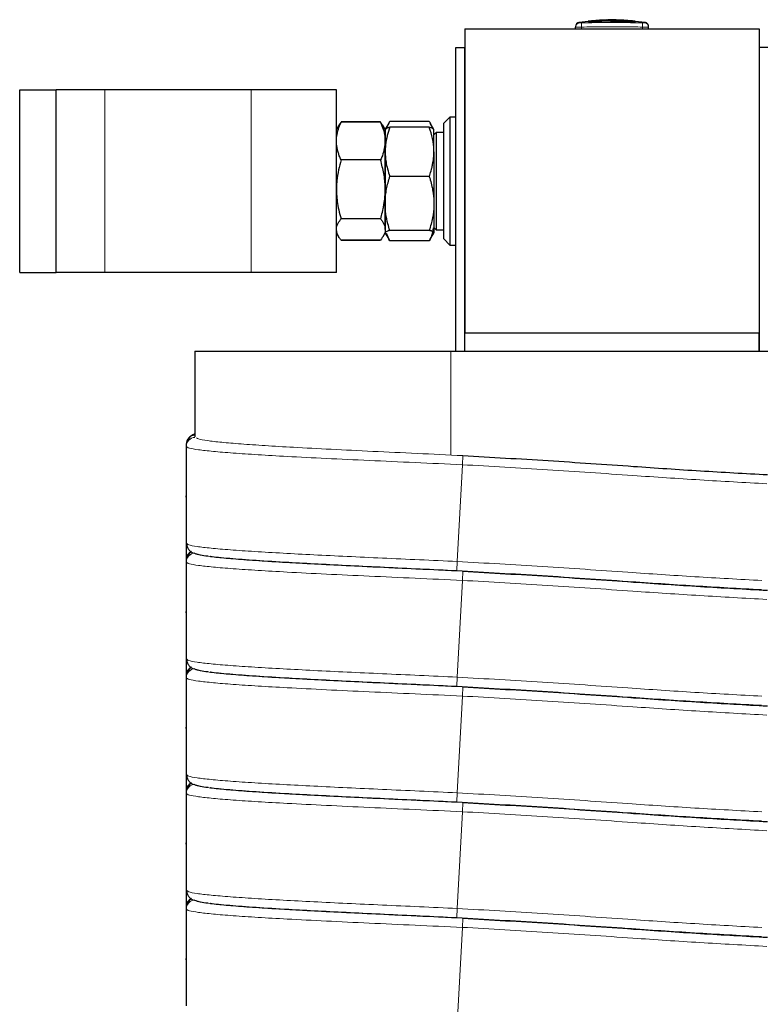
# Model space of a CAD drawing. Header units: millimetres. Extents: x 5 to 418, y 2 to 292.
# Tile 39 of 43: x 177 to 208, y 202 to 243. Entities that reach past the tile are written whole.
import ezdxf

# ---------------------------------------------------------------- set-up
doc = ezdxf.new("R2010")
doc.units = ezdxf.units.MM

msp = doc.modelspace()

# ---------------------------------------------------------------- linework, layer by layer
at = {"color": 7, "linetype": 'Continuous', "lineweight": 25}
for p, q in [((200.6504, 242.7664), (200.2545, 242.7355)), ((200.867, 242.8023), (200.6373, 242.7883)), ((201.1824, 242.7771), (200.6492, 242.7552)), ((200.6492, 242.7712), (201.1824, 242.7771)), ((200.6492, 242.7712), (200.6492, 242.7662)), ((200.6492, 242.7381), (200.6492, 242.7331)), ((201.3891, 242.842), (201.1008, 242.8285)), ((201.1008, 242.8285), (201.1008, 242.8289)), ((201.3891, 242.842), (201.3891, 242.842)), ((201.7828, 242.8437), (201.7828, 242.8437)), ((202.1015, 242.8308), (201.7828, 242.8437)), ((202.1015, 242.8312), (202.1015, 242.8308)), ((202.5643, 242.7923), (202.2559, 242.8098)), ((202.9835, 242.7355), (202.5512, 242.7692)), ((202.5525, 242.7736), (202.5525, 242.7686)), ((202.5525, 242.7391), (202.5525, 242.7341)), ((195.5815, 242.467), (195.5815, 229.967)), ((195.5815, 242.467), (207.6565, 242.467)), ((200.119, 242.467), (200.119, 242.545)), ((203.119, 242.467), (203.119, 242.545)), ((207.6565, 242.467), (207.6565, 229.967)), ((195.2065, 241.7045), (195.5815, 241.7045)), ((195.2065, 229.2295), (195.2065, 241.7045)), ((195.5815, 229.2295), (195.5815, 241.7045)), ((208.0315, 241.7045), (207.6565, 241.7045)), ((207.6565, 241.7045), (207.6565, 229.2295)), ((177.3065, 239.967), (178.8065, 239.967)), ((177.3065, 232.467), (177.3065, 239.967)), ((178.8065, 232.467), (178.8065, 239.967)), ((180.8065, 239.967), (178.8065, 239.967)), ((186.8065, 239.967), (180.8065, 239.967)), ((190.3065, 239.967), (186.8065, 239.967)), ((190.3065, 232.467), (190.3065, 239.967)), ((192.1167, 238.6506), (190.4963, 238.6506)), ((192.1167, 238.6389), (190.4963, 238.6389)), ((192.2148, 238.4895), (192.1167, 238.6389)), ((192.4543, 238.598), (192.3101, 238.3483)), ((194.1167, 238.6668), (192.4963, 238.6668)), ((194.3065, 238.342), (194.1581, 238.5989)), ((194.9565, 238.842), (194.7065, 238.592)), ((194.7065, 233.842), (194.7065, 238.592)), ((195.2065, 238.842), (194.9565, 238.842)), ((194.9565, 238.842), (194.9565, 233.592)), ((190.3928, 238.4916), (190.3065, 238.342)), ((192.2197, 238.4923), (192.2019, 238.5232)), ((192.3065, 238.342), (192.2197, 238.4923)), ((192.3101, 238.3483), (192.3065, 238.342)), ((192.3065, 237.4176), (192.3065, 238.342)), ((192.3065, 238.342), (192.3065, 237.8628)), ((194.1167, 238.4299), (192.4963, 238.4299)), ((194.3065, 237.4176), (194.3065, 238.3389)), ((194.4065, 238.217), (194.3065, 238.117)), ((194.7065, 238.217), (194.4065, 238.217)), ((194.4065, 238.2114), (194.4065, 238.217)), ((194.4065, 234.217), (194.4065, 238.2114)), ((192.3065, 237.8628), (192.3065, 235.8757)), ((192.3065, 235.2989), (192.3065, 237.4176)), ((194.3065, 237.4176), (194.3065, 235.2989)), ((192.1167, 237.0867), (190.4963, 237.0867)), ((194.1167, 236.4054), (192.4963, 236.4054)), ((192.3065, 235.8757), (192.3065, 234.2299)), ((192.3065, 234.2299), (192.3065, 235.2989)), ((194.3065, 235.2989), (194.3065, 234.0983)), ((192.1167, 234.6648), (190.4963, 234.6648)), ((192.3065, 234.2299), (192.3065, 234.092)), ((194.1167, 234.1925), (192.4963, 234.1925)), ((194.3065, 234.317), (194.4065, 234.217)), ((194.4065, 234.217), (194.7065, 234.217)), ((190.3065, 234.092), (190.3928, 233.9424)), ((192.1167, 233.7951), (190.4963, 233.7951)), ((192.1167, 233.7834), (190.4963, 233.7834)), ((192.2197, 233.9417), (192.3065, 234.092)), ((192.3065, 234.092), (192.3101, 234.0857)), ((192.3101, 234.0857), (192.4547, 233.8352)), ((192.4963, 233.7672), (192.4577, 233.8369)), ((194.1167, 233.7672), (192.4963, 233.7672)), ((194.1527, 233.8368), (194.1167, 233.7672)), ((194.1575, 233.834), (194.3028, 234.0857)), ((194.3028, 234.0857), (194.3065, 234.092)), ((194.3033, 234.0865), (194.3065, 234.0983)), ((194.7065, 233.842), (194.9565, 233.592)), ((194.9565, 233.592), (195.2065, 233.592)), ((177.3065, 232.467), (178.8065, 232.467)), ((180.8065, 232.467), (178.8065, 232.467)), ((186.8065, 232.467), (180.8065, 232.467)), ((190.3065, 232.467), (186.8065, 232.467)), ((195.5815, 229.2295), (195.5815, 229.967)), ((207.6565, 229.967), (195.5815, 229.967)), ((207.6565, 229.2295), (207.6565, 229.967)), ((184.494, 229.2295), (184.494, 225.7113)), ((184.494, 229.2295), (194.994, 229.2295)), ((194.994, 229.2295), (208.244, 229.2295)), ((184.1405, 225.3411), (184.1415, 223.3556)), ((184.1413, 225.4157), (184.1413, 225.3872)), ((184.1415, 223.3795), (184.1405, 221.4179)), ((184.1405, 223.2411), (184.141, 222.3295)), ((184.1413, 223.3157), (184.1413, 223.2571)), ((184.1415, 223.3646), (184.1415, 223.3332)), ((184.1415, 223.3332), (184.1415, 223.3332)), ((184.1415, 221.2795), (184.1412, 220.7066)), ((184.1414, 221.4019), (184.1415, 221.2556)), ((184.1415, 221.2332), (184.1414, 220.7079)), ((184.1415, 221.2951), (184.1415, 221.2944)), ((184.1415, 221.2646), (184.1415, 221.2332)), ((184.1453, 221.3434), (184.1789, 221.3218)), ((184.1405, 220.5911), (184.1415, 218.6056)), ((184.1413, 220.6657), (184.1413, 220.6372)), ((184.1408, 219.9545), (184.1405, 219.3179)), ((184.1415, 218.6295), (184.1405, 216.6679)), ((184.1405, 218.4911), (184.141, 217.5795)), ((184.1413, 218.5657), (184.1413, 218.5071)), ((184.1415, 218.6146), (184.1415, 218.5832)), ((184.1415, 218.5832), (184.1415, 218.5832)), ((184.1415, 216.5295), (184.1412, 215.9566)), ((184.1414, 216.6519), (184.1415, 216.5056)), ((184.1415, 216.4832), (184.1414, 215.9579)), ((184.1415, 216.5451), (184.1415, 216.5444)), ((184.1415, 216.5146), (184.1415, 216.4832)), ((184.1453, 216.5934), (184.1789, 216.5718)), ((184.1405, 215.8411), (184.1415, 213.8556)), ((184.1413, 215.9157), (184.1413, 215.8872)), ((184.1408, 215.2045), (184.1405, 214.5679)), ((184.1415, 213.8795), (184.1405, 211.9179)), ((184.1405, 213.7411), (184.141, 212.8295)), ((184.1413, 213.8157), (184.1413, 213.7571)), ((184.1415, 213.8646), (184.1415, 213.8332)), ((184.1415, 213.8332), (184.1415, 213.8332)), ((184.1414, 211.9019), (184.1415, 211.7556)), ((184.1415, 211.7795), (184.1412, 211.2066)), ((184.1415, 211.7332), (184.1414, 211.2079)), ((184.1415, 211.7951), (184.1415, 211.7944)), ((184.1415, 211.7646), (184.1415, 211.7332)), ((184.1453, 211.8434), (184.1789, 211.8218)), ((184.1405, 211.0911), (184.1415, 209.1056)), ((184.1413, 211.1657), (184.1413, 211.1372)), ((184.1408, 210.4545), (184.1405, 209.8179)), ((184.1415, 209.1295), (184.1405, 207.1679)), ((184.1413, 209.0657), (184.1413, 209.0071)), ((184.1415, 209.1146), (184.1415, 209.0832)), ((184.1415, 209.0832), (184.1415, 209.0832)), ((184.1405, 208.9911), (184.141, 208.0795)), ((184.1414, 207.1519), (184.1415, 207.0056)), ((184.1415, 207.0451), (184.1415, 207.0444)), ((184.1453, 207.0934), (184.1789, 207.0718)), ((184.1415, 207.0295), (184.1412, 206.4566)), ((184.1415, 206.9832), (184.1414, 206.4579)), ((184.1415, 207.0146), (184.1415, 206.9832)), ((184.1405, 206.3411), (184.1415, 204.3556)), ((184.1413, 206.4157), (184.1413, 206.3872)), ((184.1408, 205.7045), (184.1405, 205.0679)), ((184.1415, 204.3795), (184.1405, 202.4179)), ((184.1405, 204.2411), (184.141, 203.3295)), ((184.1413, 204.3157), (184.1413, 204.2571)), ((184.1415, 204.3646), (184.1415, 204.3332)), ((184.1415, 204.3332), (184.1415, 204.3332))]:
    msp.add_line(p, q, dxfattribs=at)
at = {"color": 7, "linetype": 'Continuous', "lineweight": 18}
for p, q in [((200.3669, 242.7199), (200.369, 242.545)), ((202.871, 242.7199), (202.869, 242.545)), ((200.369, 242.467), (200.369, 242.545)), ((202.869, 242.467), (202.869, 242.545)), ((180.8065, 232.467), (180.8065, 239.967)), ((186.8065, 232.467), (186.8065, 239.967)), ((194.3065, 238.1117), (194.4065, 238.2114)), ((194.7065, 238.2114), (194.4065, 238.2114)), ((194.994, 229.2295), (194.994, 224.9698)), ((184.1415, 225.4131), (184.1413, 225.3918)), ((184.1413, 225.3416), (184.1415, 225.3205)), ((184.1415, 225.4131), (184.1415, 225.3764)), ((184.1415, 225.3205), (184.1415, 223.3332)), ((195.492, 224.9445), (195.4725, 224.57)), ((195.4725, 224.57), (195.2654, 220.5954)), ((184.1415, 223.3131), (184.1424, 223.3393)), ((184.1416, 223.2919), (184.1415, 223.3131)), ((184.1415, 223.2205), (184.1416, 223.2417)), ((184.1415, 221.2332), (184.1415, 221.4019)), ((184.1415, 220.6631), (184.1413, 220.6418)), ((184.1413, 220.5916), (184.1415, 220.5705)), ((184.1415, 220.6631), (184.1415, 220.6264)), ((184.1415, 220.5705), (184.1415, 218.5832)), ((195.2654, 220.5954), (195.2459, 220.2209)), ((195.492, 220.1945), (195.4725, 219.82)), ((195.4725, 219.82), (195.2654, 215.8454)), ((184.1415, 218.5631), (184.1424, 218.5893)), ((184.1416, 218.5419), (184.1415, 218.5631)), ((184.1415, 218.4705), (184.1416, 218.4917)), ((184.1415, 216.4832), (184.1415, 216.6519)), ((184.1415, 215.9131), (184.1413, 215.8918)), ((184.1413, 215.8416), (184.1415, 215.8205)), ((184.1415, 215.9131), (184.1415, 215.8764)), ((184.1415, 215.8205), (184.1415, 213.8332)), ((195.2654, 215.8454), (195.2459, 215.4709)), ((195.492, 215.4445), (195.4725, 215.07)), ((195.4725, 215.07), (195.2654, 211.0954)), ((184.1415, 213.8131), (184.1424, 213.8393)), ((184.1416, 213.7919), (184.1415, 213.8131)), ((184.1415, 213.7205), (184.1416, 213.7417)), ((184.1415, 211.7332), (184.1415, 211.9019)), ((184.1415, 211.1631), (184.1413, 211.1418)), ((184.1413, 211.0916), (184.1415, 211.0705)), ((184.1415, 211.1631), (184.1415, 211.1264)), ((195.2654, 211.0954), (195.2459, 210.7209)), ((184.1415, 211.0705), (184.1415, 209.0832)), ((195.492, 210.6945), (195.4725, 210.32)), ((195.4725, 210.32), (195.2654, 206.3454)), ((184.1415, 209.0631), (184.1424, 209.0893)), ((184.1416, 209.0419), (184.1415, 209.0631)), ((184.1415, 208.9705), (184.1416, 208.9917)), ((184.1415, 206.9832), (184.1415, 207.1519)), ((184.1415, 206.4131), (184.1413, 206.3918)), ((184.1413, 206.3416), (184.1415, 206.3205)), ((184.1415, 206.4131), (184.1415, 206.3764)), ((184.1415, 206.3205), (184.1415, 204.3332)), ((195.2654, 206.3454), (195.2459, 205.9709)), ((195.492, 205.9445), (195.4725, 205.57)), ((195.4725, 205.57), (195.2654, 201.5954)), ((184.1415, 204.3131), (184.1424, 204.3393)), ((184.1416, 204.2919), (184.1415, 204.3131)), ((184.1415, 204.2205), (184.1416, 204.2417))]:
    msp.add_line(p, q, dxfattribs=at)
at = {"color": 7, "linetype": 'Continuous', "lineweight": 25}
for centre, radius, start, end in [((200.294, 242.5643), 0.175, 97.64254, 180), ((202.944, 242.5643), 0.175, 360, 82.37279), ((184.5162, 225.4128), 0.3747, 93.39954, 179.96271), ((184.5159, 220.663), 0.3745, 115.61039, 179.98098), ((184.5159, 215.913), 0.3745, 115.61039, 179.98098), ((184.5159, 211.163), 0.3745, 115.61039, 179.98098), ((184.5159, 206.413), 0.3745, 115.61039, 179.98098)]:
    msp.add_arc(centre, radius, start, end, dxfattribs=at)
at = {"color": 7, "linetype": 'Continuous', "lineweight": 18}
for centre, radius, start, end in [((200.294, 242.545), 0.175, 90.98968, 179.99794), ((202.944, 242.545), 0.175, 0.00206, 89.00957), ((184.5162, 225.3203), 0.3747, 92.38567, 179.96224), ((184.5162, 220.5703), 0.3747, 92.38567, 179.96224), ((184.5162, 215.8203), 0.3747, 92.38567, 179.96224), ((184.5162, 211.0703), 0.3747, 92.38567, 179.96224), ((184.5162, 206.3203), 0.3747, 92.38567, 179.96224)]:
    msp.add_arc(centre, radius, start, end, dxfattribs=at)
for points, knots in [([(200.2706, 242.7377), (200.2706, 242.7377), (200.2688, 242.7392), (200.2752, 242.7348), (200.2857, 242.7249), (200.2909, 242.7199)], [0, 0, 0, 0, 0.0000731, 0.5000173, 1, 1, 1, 1]), ([(200.2909, 242.7199), (200.2914, 242.7199), (200.2925, 242.7197), (200.3017, 242.7196), (200.3189, 242.7196), (200.3415, 242.7197), (200.3584, 242.7199), (200.3669, 242.7199)], [0, 0, 0, 0, 0.140567, 0.3553278, 0.5708439, 0.7860438, 1, 1, 1, 1]), ([(200.3669, 242.7199), (200.509, 242.7214), (200.7932, 242.7245), (201.2195, 242.727), (201.6459, 242.7277), (202.1965, 242.7266), (202.6048, 242.7226), (202.871, 242.7199)], [0, 0, 0, 0, 0.1702473, 0.3404988, 0.5107709, 0.6810498, 1, 1, 1, 1]), ([(202.871, 242.7199), (202.8766, 242.7199), (202.8906, 242.7197), (202.9118, 242.7196), (202.931, 242.7196), (202.9442, 242.7197), (202.9461, 242.7199), (202.947, 242.72)], [0, 0, 0, 0, 0.1406569, 0.3555038, 0.5710329, 0.7861716, 1, 1, 1, 1]), ([(202.947, 242.72), (202.9527, 242.7252), (202.964, 242.7357), (202.9662, 242.737), (202.9673, 242.7377)], [0, 0, 0, 0, 0.5000514, 1, 1, 1, 1]), ([(200.369, 242.545), (200.3409, 242.5449), (200.2847, 242.5447), (200.2097, 242.5446), (200.1532, 242.5447), (200.1232, 242.5448), (200.1202, 242.5449), (200.119, 242.545)], [0, 0, 0, 0, 0.2146728, 0.4293525, 0.6440267, 0.8586958, 1, 1, 1, 1]), ([(202.869, 242.545), (202.6032, 242.5476), (202.0536, 242.5532), (201.2202, 242.5534), (200.6527, 242.5478), (200.369, 242.545)], [0, 0, 0, 0, 0.3189779, 0.6594764, 1, 1, 1, 1]), ([(203.119, 242.545), (203.1188, 242.545), (203.1185, 242.5449), (203.1157, 242.5449), (203.1114, 242.5448), (203.1058, 242.5448), (203.0985, 242.5447), (203.0894, 242.5447), (203.0773, 242.5447), (203.0648, 242.5446), (203.0481, 242.5446), (203.0274, 242.5446), (203.0045, 242.5447), (202.9801, 242.5447), (202.9542, 242.5447), (202.929, 242.5448), (202.9058, 242.5449), (202.8875, 242.5449), (202.8736, 242.545), (202.869, 242.545)], [0, 0, 0, 0, 0.0528733, 0.1062408, 0.1602565, 0.2147856, 0.2511247, 0.3176962, 0.3750399, 0.429571, 0.4792784, 0.5696611, 0.6442907, 0.693997, 0.7843777, 0.8590055, 0.8940722, 0.9645547, 1, 1, 1, 1]), ([(184.5635, 225.671), (184.5839, 225.6563), (184.6357, 225.6188), (184.9837, 225.5589), (185.5631, 225.4913), (186.3641, 225.4232), (187.3535, 225.3543), (188.5862, 225.2811), (190.0651, 225.2034), (191.7828, 225.1188), (193.6094, 225.0336), (194.8641, 224.9742), (195.492, 224.9445)], [0, 0, 0, 0, 0.0625761, 0.1587727, 0.2555759, 0.3516437, 0.4484784, 0.5446093, 0.6584908, 0.7718414, 0.8858068, 1, 1, 1, 1]), ([(184.1415, 225.3205), (184.1695, 225.2977), (184.2255, 225.2522), (184.6147, 225.1844), (185.215, 225.1169), (186.0396, 225.0487), (187.0606, 224.9798), (188.3333, 224.9066), (189.8611, 224.8289), (191.6364, 224.7443), (193.525, 224.6591), (194.8229, 224.5998), (195.4725, 224.57)], [0, 0, 0, 0, 0.0933482, 0.1863841, 0.2800126, 0.3729257, 0.4665838, 0.5595554, 0.6697017, 0.7793311, 0.8895556, 1, 1, 1, 1]), ([(195.4725, 224.57), (196.6396, 224.5043), (198.9739, 224.3728), (202.2223, 224.1439), (205.2213, 223.9407), (207.0555, 223.8393), (207.9725, 223.7886)], [0, 0, 0, 0, 0.2799993, 0.5600001, 0.7799993, 1, 1, 1, 1]), ([(184.1789, 221.3218), (184.193, 221.307), (184.2288, 221.2696), (184.5575, 221.2098), (185.1258, 221.1422), (185.9248, 221.0741), (186.9215, 221.0052), (188.0791, 220.9374), (189.3583, 220.8707), (190.7266, 220.8038), (192.1856, 220.7354), (193.7071, 220.6675), (194.7461, 220.6195), (195.2654, 220.5954)], [0, 0, 0, 0, 0.0623875, 0.1585682, 0.2553736, 0.3514392, 0.4482751, 0.5444014, 0.6354524, 0.7264738, 0.817137, 0.9086004, 1, 1, 1, 1]), ([(184.6153, 220.8946), (184.6251, 220.8887), (184.6723, 220.86), (184.9892, 220.8089), (185.5616, 220.7413), (186.3645, 220.6732), (187.3534, 220.6043), (188.5862, 220.5311), (190.0651, 220.4534), (191.7828, 220.3688), (193.6094, 220.2836), (194.8641, 220.2242), (195.492, 220.1945)], [0, 0, 0, 0, 0.0262267, 0.1261534, 0.2267103, 0.3265032, 0.4270928, 0.5269511, 0.6452485, 0.7629944, 0.8813789, 1, 1, 1, 1]), ([(184.1415, 220.5705), (184.1695, 220.5477), (184.2255, 220.5022), (184.6147, 220.4344), (185.215, 220.3669), (186.0396, 220.2987), (187.0606, 220.2298), (188.3333, 220.1566), (189.8611, 220.0789), (191.6364, 219.9943), (193.525, 219.9091), (194.8229, 219.8498), (195.4725, 219.82)], [0, 0, 0, 0, 0.0933482, 0.1863841, 0.2800126, 0.3729257, 0.4665838, 0.5595554, 0.6697017, 0.7793311, 0.8895556, 1, 1, 1, 1]), ([(195.2654, 220.5954), (196.4325, 220.5297), (198.7668, 220.3982), (202.0151, 220.1693), (205.0142, 219.9661), (206.8483, 219.8647), (207.7654, 219.8139)], [0, 0, 0, 0, 0.2799993, 0.5600001, 0.7799993, 1, 1, 1, 1]), ([(195.4725, 219.82), (196.6396, 219.7543), (198.9739, 219.6228), (202.2223, 219.3939), (205.2213, 219.1907), (207.0555, 219.0893), (207.9725, 219.0386)], [0, 0, 0, 0, 0.2799995, 0.5600001, 0.7799992, 1, 1, 1, 1]), ([(184.1789, 216.5718), (184.193, 216.557), (184.2288, 216.5196), (184.5575, 216.4598), (185.1258, 216.3922), (185.9248, 216.3241), (186.9215, 216.2552), (188.0791, 216.1874), (189.3583, 216.1207), (190.7266, 216.0538), (192.1856, 215.9854), (193.7071, 215.9175), (194.7461, 215.8695), (195.2654, 215.8454)], [0, 0, 0, 0, 0.0623875, 0.1585682, 0.2553736, 0.3514392, 0.4482751, 0.5444014, 0.6354524, 0.7264738, 0.817137, 0.9086004, 1, 1, 1, 1]), ([(184.6153, 216.1446), (184.6251, 216.1387), (184.6723, 216.11), (184.9892, 216.0589), (185.5616, 215.9913), (186.3645, 215.9232), (187.3534, 215.8543), (188.5862, 215.7811), (190.0651, 215.7034), (191.7828, 215.6188), (193.6094, 215.5336), (194.8641, 215.4742), (195.492, 215.4445)], [0, 0, 0, 0, 0.0262267, 0.1261534, 0.2267103, 0.3265032, 0.4270928, 0.5269511, 0.6452485, 0.7629944, 0.8813789, 1, 1, 1, 1]), ([(184.1415, 215.8205), (184.1695, 215.7977), (184.2255, 215.7522), (184.6147, 215.6844), (185.215, 215.6169), (186.0396, 215.5487), (187.0606, 215.4798), (188.3333, 215.4066), (189.8611, 215.3289), (191.6364, 215.2443), (193.525, 215.1591), (194.8229, 215.0998), (195.4725, 215.07)], [0, 0, 0, 0, 0.0933482, 0.1863841, 0.2800126, 0.3729257, 0.4665838, 0.5595554, 0.6697017, 0.7793311, 0.8895556, 1, 1, 1, 1]), ([(195.2654, 215.8454), (196.4325, 215.7797), (198.7668, 215.6482), (202.0151, 215.4193), (205.0142, 215.2161), (206.8483, 215.1147), (207.7654, 215.0639)], [0, 0, 0, 0, 0.2799995, 0.5600001, 0.7799992, 1, 1, 1, 1]), ([(195.4725, 215.07), (196.6396, 215.0043), (198.9739, 214.8728), (202.2223, 214.6439), (205.2213, 214.4407), (207.0555, 214.3393), (207.9725, 214.2886)], [0, 0, 0, 0, 0.2799995, 0.5600001, 0.7799992, 1, 1, 1, 1]), ([(184.1789, 211.8218), (184.193, 211.807), (184.2288, 211.7696), (184.5575, 211.7098), (185.1258, 211.6422), (185.9248, 211.5741), (186.9215, 211.5052), (188.0791, 211.4374), (189.3583, 211.3707), (190.7266, 211.3038), (192.1856, 211.2354), (193.7071, 211.1675), (194.7461, 211.1195), (195.2654, 211.0954)], [0, 0, 0, 0, 0.0623875, 0.1585682, 0.2553736, 0.3514392, 0.4482751, 0.5444014, 0.6354524, 0.7264738, 0.817137, 0.9086004, 1, 1, 1, 1]), ([(184.6153, 211.3946), (184.6251, 211.3887), (184.6723, 211.36), (184.9892, 211.3089), (185.5616, 211.2413), (186.3645, 211.1732), (187.3534, 211.1043), (188.5862, 211.0311), (190.0651, 210.9534), (191.7828, 210.8688), (193.6094, 210.7836), (194.8641, 210.7242), (195.492, 210.6945)], [0, 0, 0, 0, 0.0262267, 0.1261534, 0.2267103, 0.3265032, 0.4270928, 0.5269511, 0.6452485, 0.7629944, 0.8813789, 1, 1, 1, 1]), ([(195.2654, 211.0954), (196.4325, 211.0297), (198.7668, 210.8982), (202.0151, 210.6693), (205.0142, 210.4661), (206.8483, 210.3647), (207.7654, 210.3139)], [0, 0, 0, 0, 0.2799995, 0.5600001, 0.7799992, 1, 1, 1, 1]), ([(184.1415, 211.0705), (184.1695, 211.0477), (184.2255, 211.0022), (184.6147, 210.9344), (185.215, 210.8669), (186.0396, 210.7987), (187.0606, 210.7298), (188.3333, 210.6566), (189.8611, 210.5789), (191.6364, 210.4943), (193.525, 210.4091), (194.8229, 210.3498), (195.4725, 210.32)], [0, 0, 0, 0, 0.0933482, 0.1863841, 0.2800126, 0.3729257, 0.4665838, 0.5595554, 0.6697017, 0.7793311, 0.8895556, 1, 1, 1, 1]), ([(195.4725, 210.32), (196.6396, 210.2543), (198.9739, 210.1228), (202.2223, 209.8939), (205.2213, 209.6907), (207.0555, 209.5893), (207.9725, 209.5386)], [0, 0, 0, 0, 0.2799995, 0.5600001, 0.7799992, 1, 1, 1, 1]), ([(184.1789, 207.0718), (184.193, 207.057), (184.2288, 207.0196), (184.5575, 206.9598), (185.1258, 206.8922), (185.9248, 206.8241), (186.9215, 206.7552), (188.0791, 206.6874), (189.3583, 206.6207), (190.7266, 206.5538), (192.1856, 206.4854), (193.7071, 206.4175), (194.7461, 206.3695), (195.2654, 206.3454)], [0, 0, 0, 0, 0.0623875, 0.1585682, 0.2553736, 0.3514392, 0.4482751, 0.5444014, 0.6354524, 0.7264738, 0.817137, 0.9086004, 1, 1, 1, 1]), ([(184.6153, 206.6446), (184.6251, 206.6387), (184.6723, 206.61), (184.9892, 206.5589), (185.5616, 206.4913), (186.3645, 206.4232), (187.3534, 206.3543), (188.5862, 206.2811), (190.0651, 206.2034), (191.7828, 206.1188), (193.6094, 206.0336), (194.8641, 205.9742), (195.492, 205.9445)], [0, 0, 0, 0, 0.0262267, 0.1261534, 0.2267103, 0.3265032, 0.4270928, 0.5269511, 0.6452485, 0.7629944, 0.8813789, 1, 1, 1, 1]), ([(184.1415, 206.3205), (184.1695, 206.2977), (184.2255, 206.2522), (184.6147, 206.1844), (185.215, 206.1169), (186.0396, 206.0487), (187.0606, 205.9798), (188.3333, 205.9066), (189.8611, 205.8289), (191.6364, 205.7443), (193.525, 205.6591), (194.8229, 205.5998), (195.4725, 205.57)], [0, 0, 0, 0, 0.0933482, 0.1863841, 0.2800126, 0.3729257, 0.4665838, 0.5595554, 0.6697017, 0.7793311, 0.8895556, 1, 1, 1, 1]), ([(195.2654, 206.3454), (196.4325, 206.2797), (198.7668, 206.1482), (202.0151, 205.9193), (205.0142, 205.7161), (206.8483, 205.6147), (207.7654, 205.5639)], [0, 0, 0, 0, 0.2799995, 0.5600001, 0.7799992, 1, 1, 1, 1]), ([(195.4725, 205.57), (196.6397, 205.5043), (198.9739, 205.3728), (202.2223, 205.1439), (205.2213, 204.9407), (207.0555, 204.8393), (207.9725, 204.7886)], [0, 0, 0, 0, 0.27999987, 0.56000075, 0.77999985, 1, 1, 1, 1])]:
    msp.add_open_spline(points, degree=3, knots=knots, dxfattribs=at)
at = {"color": 7, "linetype": 'Continuous', "lineweight": 25}
for points, knots in [([(200.6492, 242.7381), (200.9095, 242.7437), (201.3568, 242.7532), (201.9914, 242.7513), (202.3655, 242.7431), (202.5525, 242.7391)], [0, 0, 0, 0, 0.4103219, 0.7051227, 1, 1, 1, 1]), ([(202.5525, 242.7341), (202.2924, 242.7394), (201.8451, 242.7485), (201.2105, 242.7458), (200.8363, 242.7374), (200.6492, 242.7331)], [0, 0, 0, 0, 0.4100689, 0.7049967, 1, 1, 1, 1]), ([(202.4612, 242.7952), (202.3314, 242.8055), (202.0716, 242.8262), (201.73, 242.8359), (201.4376, 242.8339), (201.1945, 242.8253), (200.9514, 242.8106), (200.7896, 242.7961), (200.7087, 242.7889)], [0, 0, 0, 0, 0.2225338, 0.4454272, 0.583824, 0.722329, 0.8611249, 1, 1, 1, 1]), ([(200.7994, 242.7917), (200.834, 242.7948), (200.9333, 242.8037), (201.0979, 242.8147), (201.293, 242.8242), (201.5043, 242.8299), (201.7316, 242.8299), (201.945, 242.8248), (202.0771, 242.817), (202.1284, 242.8141)], [0, 0, 0, 0, 0.0782164, 0.2249435, 0.3718374, 0.5187996, 0.7014731, 0.8842915, 1, 1, 1, 1]), ([(201.7824, 242.8366), (201.7218, 242.8416), (201.5909, 242.8526), (201.46, 242.8405), (201.3896, 242.834)], [0, 0, 0, 0, 0.4620973, 1, 1, 1, 1]), ([(201.5578, 242.7829), (201.6406, 242.7855), (201.8062, 242.7908), (202.0549, 242.7919), (202.3038, 242.7873), (202.4696, 242.7782), (202.5525, 242.7736)], [0, 0, 0, 0, 0.2497455, 0.4995706, 0.7497151, 1, 1, 1, 1]), ([(202.5525, 242.7571), (202.3869, 242.765), (202.0555, 242.7807), (201.7237, 242.7822), (201.5578, 242.7829)], [0, 0, 0, 0, 0.4998112, 1, 1, 1, 1]), ([(202.5525, 242.7686), (202.4698, 242.7731), (202.3043, 242.782), (202.0328, 242.7882), (201.8441, 242.7835), (201.7383, 242.7808)], [0, 0, 0, 0, 0.3050412, 0.610256, 1, 1, 1, 1]), ([(190.3065, 237.8628), (190.3091, 237.9275), (190.3157, 238.0906), (190.3759, 238.3513), (190.456, 238.5427), (190.4963, 238.6389)], [0, 0, 0, 0, 0.2463482, 0.6211415, 1, 1, 1, 1]), ([(190.4963, 238.6389), (190.4676, 238.6039), (190.4273, 238.5547), (190.4033, 238.5042), (190.3964, 238.4896)], [0, 0, 0, 0, 0.7107402, 1, 1, 1, 1]), ([(192.1167, 238.6389), (192.1931, 238.4461), (192.2945, 238.1902), (192.3041, 237.9275), (192.3065, 237.8628)], [0, 0, 0, 0, 0.7534206, 1, 1, 1, 1]), ([(192.4963, 238.6668), (192.4697, 238.6222), (192.4164, 238.5328), (192.3641, 238.4276), (192.3514, 238.3666), (192.3483, 238.3518)], [0, 0, 0, 0, 0.4302397, 0.8619154, 1, 1, 1, 1]), ([(194.2596, 238.3649), (194.2484, 238.4018), (194.2175, 238.5039), (194.156, 238.6033), (194.1167, 238.6668)], [0, 0, 0, 0, 0.3608231, 1, 1, 1, 1]), ([(192.4963, 238.4299), (192.4596, 238.3172), (192.3826, 238.0804), (192.3263, 237.7731), (192.308, 237.5476), (192.3068, 237.4502), (192.3065, 237.4176)], [0, 0, 0, 0, 0.3406399, 0.7154728, 0.9049952, 1, 1, 1, 1]), ([(192.4963, 238.4299), (192.4834, 238.4264), (192.4575, 238.4194), (192.425, 238.4093), (192.3972, 238.3998), (192.374, 238.3908), (192.3539, 238.3818), (192.337, 238.3727), (192.3235, 238.3635), (192.3138, 238.3543), (192.3076, 238.345), (192.3068, 238.3388), (192.3065, 238.3357)], [0, 0, 0, 0, 0.1146287, 0.2293253, 0.324881, 0.4204924, 0.5162924, 0.6121654, 0.7088848, 0.8056954, 0.9027962, 1, 1, 1, 1]), ([(194.3065, 237.4176), (194.3062, 237.4416), (194.3045, 237.6237), (194.263, 237.9663), (194.1657, 238.2747), (194.1167, 238.4299)], [0, 0, 0, 0, 0.0700881, 0.5318474, 1, 1, 1, 1]), ([(194.3065, 238.3357), (194.2836, 238.3603), (194.254, 238.3922), (194.1423, 238.4229), (194.1167, 238.4299)], [0, 0, 0, 0, 0.7702918, 1, 1, 1, 1]), ([(190.4963, 237.0867), (190.4834, 237.1156), (190.4575, 237.1736), (190.425, 237.2564), (190.3972, 237.3348), (190.374, 237.4088), (190.3539, 237.4832), (190.337, 237.5582), (190.3235, 237.6337), (190.3138, 237.7098), (190.3076, 237.7862), (190.3068, 237.8372), (190.3065, 237.8628)], [0, 0, 0, 0, 0.1146287, 0.2293253, 0.324881, 0.4204924, 0.5162924, 0.6121654, 0.7088848, 0.8056954, 0.9027962, 1, 1, 1, 1]), ([(192.3065, 237.8628), (192.2836, 237.6603), (192.254, 237.3976), (192.1423, 237.1447), (192.1167, 237.0867)], [0, 0, 0, 0, 0.7702918, 1, 1, 1, 1]), ([(192.3065, 237.4176), (192.3067, 237.3936), (192.3072, 237.3351), (192.3142, 237.1976), (192.3387, 236.9876), (192.3975, 236.7073), (192.4622, 236.5094), (192.4963, 236.4054)], [0, 0, 0, 0, 0.07005595, 0.17079719, 0.40189453, 0.68546307, 1, 1, 1, 1]), ([(194.1167, 236.4054), (194.1289, 236.4411), (194.169, 236.5587), (194.2161, 236.7244), (194.2641, 236.9396), (194.2907, 237.1155), (194.3045, 237.2877), (194.3058, 237.3742), (194.3065, 237.4176)], [0, 0, 0, 0, 0.1083922, 0.3565547, 0.4964753, 0.7472653, 0.8733072, 1, 1, 1, 1]), ([(190.4963, 237.0867), (190.4596, 236.9518), (190.3826, 236.6685), (190.3263, 236.3009), (190.308, 236.0312), (190.3068, 235.9146), (190.3065, 235.8757)], [0, 0, 0, 0, 0.3406399, 0.7154728, 0.9049952, 1, 1, 1, 1]), ([(192.3065, 235.8757), (192.3062, 235.9044), (192.3045, 236.1222), (192.263, 236.5321), (192.1657, 236.9009), (192.1167, 237.0867)], [0, 0, 0, 0, 0.0700881, 0.5318474, 1, 1, 1, 1]), ([(192.3065, 235.2989), (192.3067, 235.3251), (192.3072, 235.3945), (192.3149, 235.5503), (192.3389, 235.7662), (192.3884, 236.0237), (192.4436, 236.2365), (192.4831, 236.3631), (192.4963, 236.4054)], [0, 0, 0, 0, 0.0700515, 0.1852681, 0.4164756, 0.6490077, 0.8826119, 1, 1, 1, 1]), ([(194.1167, 236.4054), (194.1306, 236.3607), (194.1724, 236.2264), (194.2304, 235.9994), (194.2725, 235.7689), (194.2941, 235.5823), (194.3045, 235.4409), (194.3058, 235.3463), (194.3065, 235.2989)], [0, 0, 0, 0, 0.1239593, 0.3723907, 0.6217583, 0.747267, 0.8735218, 1, 1, 1, 1]), ([(190.3065, 235.8757), (190.3067, 235.847), (190.3072, 235.777), (190.3142, 235.6124), (190.3387, 235.3613), (190.3975, 235.026), (190.4622, 234.7893), (190.4963, 234.6648)], [0, 0, 0, 0, 0.070056, 0.1707972, 0.4018945, 0.6854631, 1, 1, 1, 1]), ([(192.1167, 234.6648), (192.1289, 234.7075), (192.169, 234.8482), (192.2161, 235.0464), (192.2641, 235.3039), (192.2907, 235.5143), (192.3045, 235.7202), (192.3058, 235.8238), (192.3065, 235.8757)], [0, 0, 0, 0, 0.10839223, 0.35655473, 0.49647534, 0.74726526, 0.87330715, 1, 1, 1, 1]), ([(192.4963, 234.1925), (192.4693, 234.2818), (192.4017, 234.5061), (192.3244, 234.8752), (192.3125, 235.157), (192.3065, 235.2989)], [0, 0, 0, 0, 0.2473251, 0.6210778, 1, 1, 1, 1]), ([(194.3065, 235.2989), (194.3062, 235.2727), (194.3045, 235.0737), (194.263, 234.6992), (194.1657, 234.3621), (194.1167, 234.1925)], [0, 0, 0, 0, 0.0700881, 0.5318474, 1, 1, 1, 1]), ([(190.3065, 234.2299), (190.3067, 234.2402), (190.3072, 234.2675), (190.3149, 234.3287), (190.3389, 234.4136), (190.3884, 234.5148), (190.4436, 234.5984), (190.4831, 234.6481), (190.4963, 234.6648)], [0, 0, 0, 0, 0.0700515, 0.1852681, 0.4164756, 0.6490077, 0.8826119, 1, 1, 1, 1]), ([(192.1167, 234.6648), (192.1306, 234.6472), (192.1724, 234.5945), (192.2304, 234.5052), (192.2725, 234.4147), (192.2941, 234.3413), (192.3045, 234.2857), (192.3058, 234.2486), (192.3065, 234.2299)], [0, 0, 0, 0, 0.1239593, 0.3723907, 0.6217583, 0.747267, 0.8735218, 1, 1, 1, 1]), ([(190.4963, 233.7951), (190.4693, 233.8302), (190.4017, 233.9184), (190.3244, 234.0634), (190.3125, 234.1742), (190.3065, 234.2299)], [0, 0, 0, 0, 0.2473251, 0.6210778, 1, 1, 1, 1]), ([(192.3065, 234.2299), (192.3062, 234.2196), (192.3045, 234.1414), (192.263, 233.9943), (192.1657, 233.8618), (192.1167, 233.7951)], [0, 0, 0, 0, 0.0700881, 0.5318474, 1, 1, 1, 1]), ([(192.4963, 234.1925), (192.4706, 234.1854), (192.3589, 234.1547), (192.3293, 234.1228), (192.3065, 234.0983)], [0, 0, 0, 0, 0.2297082, 1, 1, 1, 1]), ([(194.2748, 234.2987), (194.2572, 234.1708), (194.2324, 233.9907), (194.1427, 233.8174), (194.1167, 233.7672)], [0, 0, 0, 0, 0.7099215, 1, 1, 1, 1]), ([(194.3065, 234.0983), (194.2836, 234.1228), (194.254, 234.1547), (194.1423, 234.1854), (194.1167, 234.1925)], [0, 0, 0, 0, 0.7702918, 1, 1, 1, 1]), ([(192.3065, 234.0983), (192.3065, 234.0943), (192.3066, 234.0902), (192.3101, 234.086), (192.3103, 234.0857)], [0, 0, 0, 0, 0.9365761, 1, 1, 1, 1]), ([(192.4963, 233.7672), (192.4834, 233.7923), (192.4575, 233.8425), (192.4249, 233.9142), (192.3973, 233.9822), (192.3783, 234.0333), (192.3691, 234.0633), (192.3665, 234.0719)], [0, 0, 0, 0, 0.2499399, 0.500028, 0.7083805, 0.9168546, 1, 1, 1, 1]), ([(184.494, 225.8274), (184.4848, 225.8247), (184.4162, 225.8043), (184.2367, 225.6991), (184.1813, 225.5276), (184.1523, 225.4377)], [0, 0, 0, 0, 0.0679518, 0.5114792, 1, 1, 1, 1]), ([(184.1413, 225.3918), (184.1412, 225.3815), (184.1411, 225.3647), (184.1413, 225.3481), (184.1413, 225.3416)], [0, 0, 0, 0, 0.6094366, 1, 1, 1, 1]), ([(195.492, 224.9445), (196.6592, 224.8788), (198.9934, 224.7473), (202.2418, 224.5184), (205.2408, 224.3152), (207.075, 224.2138), (207.992, 224.163)], [0, 0, 0, 0, 0.2799993, 0.5600001, 0.7799993, 1, 1, 1, 1]), ([(184.1415, 223.3332), (184.1415, 223.0016), (184.1414, 222.3384), (184.1414, 221.675), (184.1413, 221.3433)], [0, 0, 0, 0, 0.4999759, 1, 1, 1, 1]), ([(184.1416, 223.2417), (184.1417, 223.252), (184.1418, 223.2688), (184.1417, 223.2855), (184.1416, 223.2919)], [0, 0, 0, 0, 0.6117617, 1, 1, 1, 1]), ([(184.1523, 221.3213), (184.1613, 221.2688), (184.1797, 221.1619), (184.2998, 221.0113), (184.4343, 220.9444), (184.5196, 220.9179), (184.6941, 220.8735), (184.8525, 220.8448), (185.004, 220.8264), (185.0347, 220.8226)], [0, 0, 0, 0, 0.0693233, 0.1409427, 0.2930486, 0.458369, 0.61834, 0.9227137, 1, 1, 1, 1]), ([(184.3582, 220.9962), (184.3269, 220.9786), (184.2189, 220.9178), (184.18, 220.7833), (184.1523, 220.6877)], [0, 0, 0, 0, 0.2896649, 1, 1, 1, 1]), ([(185.1238, 220.8107), (185.1286, 220.8098), (185.2905, 220.7819), (185.9043, 220.7272), (186.9619, 220.6445), (188.2206, 220.5675), (189.5391, 220.4962), (190.8607, 220.4293), (192.2698, 220.361), (193.7397, 220.2929), (194.7439, 220.2449), (195.2459, 220.2209)], [0, 0, 0, 0, 0.0043976, 0.147779, 0.2915385, 0.4347587, 0.5477187, 0.6606441, 0.7731273, 0.8866045, 1, 1, 1, 1]), ([(184.1413, 220.6418), (184.1412, 220.6315), (184.1411, 220.6147), (184.1413, 220.5981), (184.1413, 220.5916)], [0, 0, 0, 0, 0.6094366, 1, 1, 1, 1]), ([(195.2459, 220.2209), (196.413, 220.1552), (198.7472, 220.0237), (201.9956, 219.7948), (204.9947, 219.5916), (206.8288, 219.4902), (207.7459, 219.4395)], [0, 0, 0, 0, 0.2799993, 0.5600001, 0.7799993, 1, 1, 1, 1]), ([(195.492, 220.1945), (196.6592, 220.1288), (198.9934, 219.9973), (202.2418, 219.7684), (205.2408, 219.5652), (207.075, 219.4638), (207.992, 219.413)], [0, 0, 0, 0, 0.2799995, 0.5600001, 0.7799992, 1, 1, 1, 1]), ([(184.1415, 218.5832), (184.1415, 218.2516), (184.1414, 217.5884), (184.1414, 216.925), (184.1413, 216.5933)], [0, 0, 0, 0, 0.4999759, 1, 1, 1, 1]), ([(184.1416, 218.4917), (184.1417, 218.502), (184.1418, 218.5188), (184.1417, 218.5355), (184.1416, 218.5419)], [0, 0, 0, 0, 0.6117617, 1, 1, 1, 1]), ([(184.1523, 216.5713), (184.1613, 216.5188), (184.1797, 216.4119), (184.2998, 216.2613), (184.4343, 216.1944), (184.5196, 216.1679), (184.6941, 216.1235), (184.8525, 216.0948), (185.004, 216.0764), (185.0347, 216.0726)], [0, 0, 0, 0, 0.06932331, 0.14094272, 0.29304863, 0.45836898, 0.61833998, 0.9227137, 1, 1, 1, 1]), ([(184.3582, 216.2462), (184.3269, 216.2286), (184.2189, 216.1678), (184.18, 216.0333), (184.1523, 215.9377)], [0, 0, 0, 0, 0.2896649, 1, 1, 1, 1]), ([(185.1238, 216.0607), (185.1286, 216.0598), (185.2905, 216.0319), (185.9043, 215.9772), (186.9619, 215.8945), (188.2206, 215.8175), (189.5391, 215.7462), (190.8607, 215.6793), (192.2698, 215.611), (193.7397, 215.5429), (194.7439, 215.4949), (195.2459, 215.4709)], [0, 0, 0, 0, 0.0043976, 0.147779, 0.2915385, 0.4347587, 0.5477187, 0.6606441, 0.7731273, 0.8866045, 1, 1, 1, 1]), ([(184.1413, 215.8918), (184.1412, 215.8815), (184.1411, 215.8647), (184.1413, 215.8481), (184.1413, 215.8416)], [0, 0, 0, 0, 0.6094366, 1, 1, 1, 1]), ([(195.2459, 215.4709), (196.413, 215.4052), (198.7472, 215.2737), (201.9956, 215.0448), (204.9947, 214.8416), (206.8288, 214.7402), (207.7459, 214.6895)], [0, 0, 0, 0, 0.2799995, 0.5600001, 0.7799992, 1, 1, 1, 1]), ([(195.492, 215.4445), (196.6592, 215.3788), (198.9934, 215.2473), (202.2418, 215.0184), (205.2408, 214.8152), (207.075, 214.7138), (207.992, 214.663)], [0, 0, 0, 0, 0.27999951, 0.56000008, 0.77999918, 1, 1, 1, 1]), ([(184.1415, 213.8332), (184.1415, 213.5016), (184.1414, 212.8384), (184.1414, 212.175), (184.1413, 211.8433)], [0, 0, 0, 0, 0.4999759, 1, 1, 1, 1]), ([(184.1416, 213.7417), (184.1417, 213.752), (184.1418, 213.7688), (184.1417, 213.7855), (184.1416, 213.7919)], [0, 0, 0, 0, 0.6117617, 1, 1, 1, 1]), ([(184.1523, 211.8213), (184.1613, 211.7688), (184.1797, 211.6619), (184.2998, 211.5113), (184.4343, 211.4444), (184.5196, 211.4179), (184.6941, 211.3735), (184.8525, 211.3448), (185.004, 211.3264), (185.0347, 211.3226)], [0, 0, 0, 0, 0.0693233, 0.1409427, 0.2930486, 0.458369, 0.61834, 0.9227137, 1, 1, 1, 1]), ([(184.3582, 211.4962), (184.3269, 211.4786), (184.2189, 211.4178), (184.18, 211.2833), (184.1523, 211.1877)], [0, 0, 0, 0, 0.2896649, 1, 1, 1, 1]), ([(184.1413, 211.1418), (184.1412, 211.1315), (184.1411, 211.1147), (184.1413, 211.0981), (184.1413, 211.0916)], [0, 0, 0, 0, 0.6094366, 1, 1, 1, 1]), ([(185.1238, 211.3107), (185.1286, 211.3098), (185.2905, 211.2819), (185.9043, 211.2272), (186.9619, 211.1445), (188.2206, 211.0675), (189.5391, 210.9962), (190.8607, 210.9293), (192.2698, 210.861), (193.7397, 210.7929), (194.7439, 210.7449), (195.2459, 210.7209)], [0, 0, 0, 0, 0.0043976, 0.147779, 0.2915385, 0.4347587, 0.5477187, 0.6606441, 0.7731273, 0.8866045, 1, 1, 1, 1]), ([(195.2459, 210.7209), (196.413, 210.6552), (198.7472, 210.5237), (201.9956, 210.2948), (204.9947, 210.0916), (206.8288, 209.9902), (207.7459, 209.9395)], [0, 0, 0, 0, 0.2799995, 0.5600001, 0.7799992, 1, 1, 1, 1]), ([(195.492, 210.6945), (196.6592, 210.6288), (198.9934, 210.4973), (202.2418, 210.2684), (205.2408, 210.0652), (207.075, 209.9638), (207.992, 209.913)], [0, 0, 0, 0, 0.27999951, 0.56000008, 0.77999918, 1, 1, 1, 1]), ([(184.1415, 209.0832), (184.1415, 208.7516), (184.1414, 208.0884), (184.1414, 207.425), (184.1413, 207.0933)], [0, 0, 0, 0, 0.4999759, 1, 1, 1, 1]), ([(184.1416, 208.9917), (184.1417, 209.002), (184.1418, 209.0188), (184.1417, 209.0355), (184.1416, 209.0419)], [0, 0, 0, 0, 0.6117617, 1, 1, 1, 1]), ([(184.1523, 207.0713), (184.1613, 207.0188), (184.1797, 206.9119), (184.2998, 206.7613), (184.4343, 206.6944), (184.5196, 206.6679), (184.6941, 206.6235), (184.8525, 206.5948), (185.004, 206.5764), (185.0347, 206.5726)], [0, 0, 0, 0, 0.0693233, 0.1409427, 0.2930486, 0.458369, 0.61834, 0.9227137, 1, 1, 1, 1]), ([(184.3582, 206.7462), (184.3269, 206.7286), (184.2189, 206.6678), (184.18, 206.5333), (184.1523, 206.4377)], [0, 0, 0, 0, 0.28966487, 1, 1, 1, 1]), ([(184.1413, 206.3918), (184.1412, 206.3815), (184.1411, 206.3647), (184.1413, 206.3481), (184.1413, 206.3416)], [0, 0, 0, 0, 0.6094366, 1, 1, 1, 1]), ([(185.1238, 206.5607), (185.1286, 206.5598), (185.2905, 206.5319), (185.9043, 206.4772), (186.9619, 206.3945), (188.2206, 206.3175), (189.5391, 206.2462), (190.8607, 206.1793), (192.2698, 206.111), (193.7397, 206.0429), (194.7439, 205.9949), (195.2459, 205.9709)], [0, 0, 0, 0, 0.0043976, 0.147779, 0.2915385, 0.4347587, 0.5477187, 0.6606441, 0.7731273, 0.8866045, 1, 1, 1, 1]), ([(195.2459, 205.9709), (196.413, 205.9052), (198.7472, 205.7737), (201.9956, 205.5448), (204.9947, 205.3416), (206.8288, 205.2402), (207.7459, 205.1895)], [0, 0, 0, 0, 0.2799995, 0.5600001, 0.7799992, 1, 1, 1, 1]), ([(195.492, 205.9445), (196.6592, 205.8788), (198.9934, 205.7473), (202.2418, 205.5184), (205.2408, 205.3152), (207.075, 205.2138), (207.992, 205.163)], [0, 0, 0, 0, 0.2799999, 0.5600008, 0.7799998, 1, 1, 1, 1]), ([(184.1415, 204.3332), (184.1415, 204.0016), (184.1414, 203.3384), (184.1414, 202.675), (184.1413, 202.3433)], [0, 0, 0, 0, 0.4999759, 1, 1, 1, 1]), ([(184.1416, 204.2417), (184.1417, 204.252), (184.1418, 204.2688), (184.1417, 204.2855), (184.1416, 204.2919)], [0, 0, 0, 0, 0.61176166, 1, 1, 1, 1])]:
    msp.add_open_spline(points, degree=3, knots=knots, dxfattribs=at)

doc.saveas('drawing.dxf')
